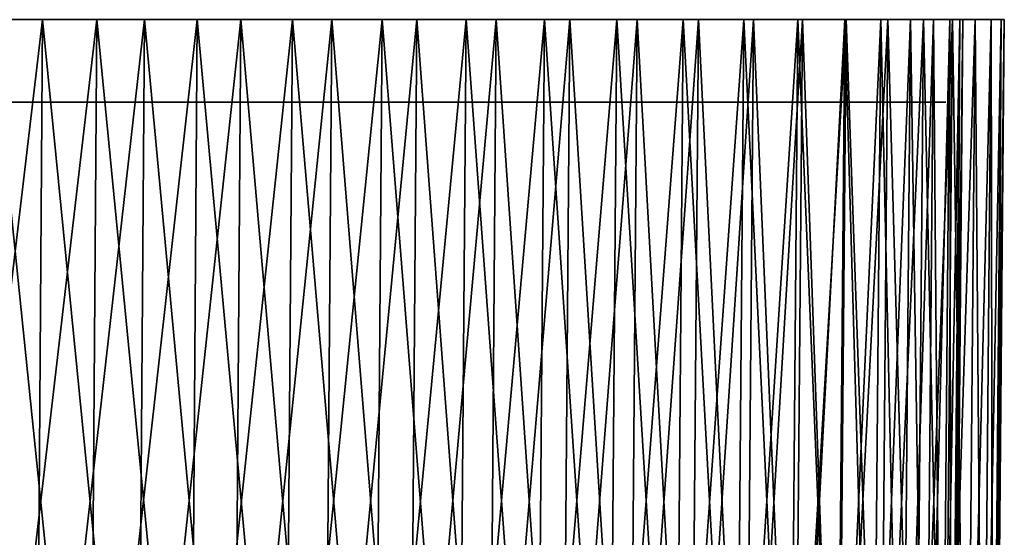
# Model space of a CAD drawing. Header units: millimetres. Extents: x -112 to 112, y -55 to 40.
# Tile 171 of 171: x 89 to 112, y -43 to -30. Entities that reach past the tile are written whole.
import ezdxf

# ---------------------------------------------------------------- set-up
doc = ezdxf.new("R2010")
doc.units = ezdxf.units.MM
doc.header["$LTSCALE"] = 52.148148
for name, color, linetype in [('122', 7, 'CONTINUOUS'), ('151', 7, 'CONTINUOUS'), ('152', 7, 'CONTINUOUS'), ('153', 7, 'CONTINUOUS'), ('154', 7, 'CONTINUOUS'), ('155', 7, 'CONTINUOUS')]:
    doc.layers.add(name, color=color, linetype=linetype)

msp = doc.modelspace()

# ---------------------------------------------------------------- linework, layer by layer
at = {"layer": '122', "color": 7, "linetype": 'Continuous', "true_color": 0xfdfffa}
for points in [[(86.219, -32, 69.909), (88.803, -32, 66.596), (86.219, -32, -69.909), (86.219, -32, 69.909)], [(86.219, -32, -69.909), (88.803, -32, 66.596), (88.803, -32, -66.596), (86.219, -32, -69.909)], [(88.803, -32, 66.596), (91.259, -32, 63.188), (88.803, -32, -66.596), (88.803, -32, 66.596)], [(88.803, -32, -66.596), (91.259, -32, 63.188), (91.259, -32, -63.188), (88.803, -32, -66.596)], [(91.259, -32, 63.188), (93.585, -32, 59.689), (91.259, -32, -63.188), (91.259, -32, 63.188)], [(91.259, -32, -63.188), (93.585, -32, 59.689), (93.585, -32, -59.689), (91.259, -32, -63.188)], [(93.585, -32, 59.689), (95.777, -32, 56.105), (93.585, -32, -59.689), (93.585, -32, 59.689)], [(93.585, -32, -59.689), (95.777, -32, 56.105), (95.777, -32, -56.105), (93.585, -32, -59.689)], [(95.777, -32, 56.105), (97.831, -32, 52.441), (95.777, -32, -56.105), (95.777, -32, 56.105)], [(95.777, -32, -56.105), (97.831, -32, 52.441), (97.831, -32, -52.441), (95.777, -32, -56.105)], [(97.831, -32, 52.441), (99.746, -32, 48.701), (97.831, -32, -52.441), (97.831, -32, 52.441)], [(97.831, -32, -52.441), (99.746, -32, 48.701), (99.746, -32, -48.701), (97.831, -32, -52.441)], [(99.746, -32, 48.701), (101.517, -32, 44.892), (99.746, -32, -48.701), (99.746, -32, 48.701)], [(99.746, -32, -48.701), (101.517, -32, 44.892), (101.517, -32, -44.892), (99.746, -32, -48.701)], [(101.517, -32, 44.892), (103.143, -32, 41.018), (101.517, -32, -44.892), (101.517, -32, 44.892)], [(101.517, -32, -44.892), (103.143, -32, 41.018), (103.143, -32, -41.018), (101.517, -32, -44.892)], [(103.143, -32, 41.018), (104.622, -32, 37.086), (103.143, -32, -41.018), (103.143, -32, 41.018)], [(103.143, -32, -41.018), (104.622, -32, 37.086), (104.622, -32, -37.086), (103.143, -32, -41.018)], [(104.622, -32, 37.086), (105.95, -32, 33.1), (104.622, -32, -37.086), (104.622, -32, 37.086)], [(104.622, -32, -37.086), (105.95, -32, 33.1), (105.95, -32, -33.1), (104.622, -32, -37.086)], [(105.95, -32, -33.1), (107.127, -32, 29.067), (107.127, -32, -29.067), (105.95, -32, -33.1)], [(105.95, -32, 33.1), (107.127, -32, 29.067), (105.95, -32, -33.1), (105.95, -32, 33.1)], [(107.127, -32, 29.067), (108.15, -32, 24.992), (107.127, -32, -29.067), (107.127, -32, 29.067)], [(107.127, -32, -29.067), (108.15, -32, 24.992), (108.15, -32, -24.992), (107.127, -32, -29.067)], [(108.15, -32, 24.992), (109.018, -32, 20.882), (108.15, -32, -24.992), (108.15, -32, 24.992)], [(108.15, -32, -24.992), (109.018, -32, 20.882), (109.018, -32, -20.882), (108.15, -32, -24.992)], [(109.018, -32, 20.882), (109.73, -32, 16.741), (109.018, -32, -20.882), (109.018, -32, 20.882)], [(109.018, -32, -20.882), (109.73, -32, 16.741), (109.73, -32, -16.741), (109.018, -32, -20.882)], [(109.73, -32, 16.741), (110.285, -32, 12.577), (109.73, -32, -16.741), (109.73, -32, 16.741)], [(109.73, -32, -16.741), (110.285, -32, 12.577), (110.285, -32, -12.577), (109.73, -32, -16.741)], [(110.285, -32, 12.577), (110.682, -32, 8.395), (110.285, -32, -12.577), (110.285, -32, 12.577)], [(110.285, -32, -12.577), (110.682, -32, 8.395), (110.682, -32, -8.395), (110.285, -32, -12.577)], [(110.682, -32, 8.395), (110.92, -32, 4.2), (110.682, -32, -8.395), (110.682, -32, 8.395)], [(110.682, -32, -8.395), (110.92, -32, 4.2), (110.92, -32, -4.2), (110.682, -32, -8.395)], [(110.92, -32, 4.2), (111, -32), (110.92, -32, -4.2), (110.92, -32, 4.2)]]:
    msp.add_3dface(points, dxfattribs=at)
at = {"layer": '151', "color": 1, "linetype": 'Continuous'}
for points in [[(86.385, -53.294, -70.044), (88.974, -53.294, -66.725), (86.543, -30.003, -70.172), (86.385, -53.294, -70.044)], [(86.543, -30.003, -70.172), (88.974, -53.294, -66.725), (89.137, -30.003, -66.847), (86.543, -30.003, -70.172)], [(88.974, -53.294, -66.725), (91.435, -53.294, -63.31), (89.137, -30.003, -66.847), (88.974, -53.294, -66.725)], [(89.137, -30.003, -66.847), (91.435, -53.294, -63.31), (91.603, -30.003, -63.426), (89.137, -30.003, -66.847)], [(91.435, -53.294, -63.31), (93.766, -53.294, -59.805), (91.603, -30.003, -63.426), (91.435, -53.294, -63.31)], [(91.603, -30.003, -63.426), (93.766, -53.294, -59.805), (93.937, -30.003, -59.914), (91.603, -30.003, -63.426)], [(93.766, -53.294, -59.805), (95.962, -53.294, -56.214), (93.937, -30.003, -59.914), (93.766, -53.294, -59.805)], [(93.937, -30.003, -59.914), (95.962, -53.294, -56.214), (96.137, -30.003, -56.316), (93.937, -30.003, -59.914)], [(95.962, -53.294, -56.214), (98.02, -53.294, -52.542), (96.137, -30.003, -56.316), (95.962, -53.294, -56.214)], [(96.137, -30.003, -56.316), (98.02, -53.294, -52.542), (98.199, -30.003, -52.638), (96.137, -30.003, -56.316)], [(98.02, -53.294, -52.542), (99.938, -53.294, -48.795), (98.199, -30.003, -52.638), (98.02, -53.294, -52.542)], [(98.199, -30.003, -52.638), (99.938, -53.294, -48.795), (100.121, -30.003, -48.884), (98.199, -30.003, -52.638)], [(99.938, -53.294, -48.795), (101.713, -53.294, -44.978), (100.121, -30.003, -48.884), (99.938, -53.294, -48.795)], [(100.121, -30.003, -48.884), (101.713, -53.294, -44.978), (101.899, -30.003, -45.061), (100.121, -30.003, -48.884)], [(101.713, -53.294, -44.978), (103.342, -53.294, -41.097), (101.899, -30.003, -45.061), (101.713, -53.294, -44.978)], [(101.899, -30.003, -45.061), (103.342, -53.294, -41.097), (103.531, -30.003, -41.172), (101.899, -30.003, -45.061)], [(103.342, -53.294, -41.097), (104.823, -53.294, -37.157), (103.531, -30.003, -41.172), (103.342, -53.294, -41.097)], [(103.531, -30.003, -41.172), (104.823, -53.294, -37.157), (105.015, -30.003, -37.225), (103.531, -30.003, -41.172)], [(104.823, -53.294, -37.157), (106.154, -53.294, -33.164), (105.015, -30.003, -37.225), (104.823, -53.294, -37.157)], [(105.015, -30.003, -37.225), (106.154, -53.294, -33.164), (106.348, -30.003, -33.224), (105.015, -30.003, -37.225)], [(106.154, -53.294, -33.164), (107.333, -53.294, -29.123), (106.348, -30.003, -33.224), (106.154, -53.294, -33.164)], [(106.348, -30.003, -33.224), (107.333, -53.294, -29.123), (107.529, -30.003, -29.176), (106.348, -30.003, -33.224)], [(107.333, -53.294, -29.123), (108.359, -53.294, -25.041), (107.529, -30.003, -29.176), (107.333, -53.294, -29.123)], [(107.529, -30.003, -29.176), (108.359, -53.294, -25.041), (108.557, -30.003, -25.086), (107.529, -30.003, -29.176)], [(108.359, -53.294, -25.041), (109.228, -53.294, -20.922), (108.557, -30.003, -25.086), (108.359, -53.294, -25.041)], [(108.557, -30.003, -25.086), (109.228, -53.294, -20.922), (109.428, -30.003, -20.96), (108.557, -30.003, -25.086)], [(109.228, -53.294, -20.922), (109.942, -53.294, -16.774), (109.428, -30.003, -20.96), (109.228, -53.294, -20.922)], [(109.428, -30.003, -20.96), (109.942, -53.294, -16.774), (110.143, -30.003, -16.804), (109.428, -30.003, -20.96)], [(109.942, -53.294, -16.774), (110.498, -53.294, -12.601), (110.143, -30.003, -16.804), (109.942, -53.294, -16.774)], [(110.143, -30.003, -16.804), (110.498, -53.294, -12.601), (110.7, -30.003, -12.624), (110.143, -30.003, -16.804)], [(110.498, -53.294, -12.601), (110.896, -53.294, -8.411), (110.7, -30.003, -12.624), (110.498, -53.294, -12.601)], [(110.7, -30.003, -12.624), (110.896, -53.294, -8.411), (111.098, -30.003, -8.426), (110.7, -30.003, -12.624)], [(110.896, -53.294, -8.411), (111.135, -53.294, -4.209), (111.098, -30.003, -8.426), (110.896, -53.294, -8.411)], [(111.098, -30.003, -8.426), (111.135, -53.294, -4.209), (111.338, -30.003, -4.216), (111.098, -30.003, -8.426)], [(111.135, -53.294, -4.209), (111.214, -53.294), (111.338, -30.003, -4.216), (111.135, -53.294, -4.209)], [(111.214, -53.294), (111.417, -30.003), (111.338, -30.003, -4.216), (111.214, -53.294)]]:
    msp.add_3dface(points, dxfattribs=at)
at = {"layer": '152', "color": 1, "linetype": 'Continuous'}
for points in [[(89.137, -30.003, 66.847), (86.385, -53.294, 70.044), (86.543, -30.003, 70.172), (89.137, -30.003, 66.847)], [(88.974, -53.294, 66.725), (86.385, -53.294, 70.044), (89.137, -30.003, 66.847), (88.974, -53.294, 66.725)], [(91.603, -30.003, 63.426), (88.974, -53.294, 66.725), (89.137, -30.003, 66.847), (91.603, -30.003, 63.426)], [(91.435, -53.294, 63.31), (88.974, -53.294, 66.725), (91.603, -30.003, 63.426), (91.435, -53.294, 63.31)], [(93.766, -53.294, 59.805), (91.435, -53.294, 63.31), (93.937, -30.003, 59.914), (93.766, -53.294, 59.805)], [(93.937, -30.003, 59.914), (91.435, -53.294, 63.31), (91.603, -30.003, 63.426), (93.937, -30.003, 59.914)], [(96.137, -30.003, 56.316), (93.766, -53.294, 59.805), (93.937, -30.003, 59.914), (96.137, -30.003, 56.316)], [(95.962, -53.294, 56.214), (93.766, -53.294, 59.805), (96.137, -30.003, 56.316), (95.962, -53.294, 56.214)], [(98.199, -30.003, 52.638), (95.962, -53.294, 56.214), (96.137, -30.003, 56.316), (98.199, -30.003, 52.638)], [(98.02, -53.294, 52.542), (95.962, -53.294, 56.214), (98.199, -30.003, 52.638), (98.02, -53.294, 52.542)], [(100.121, -30.003, 48.884), (98.02, -53.294, 52.542), (98.199, -30.003, 52.638), (100.121, -30.003, 48.884)], [(99.938, -53.294, 48.795), (98.02, -53.294, 52.542), (100.121, -30.003, 48.884), (99.938, -53.294, 48.795)], [(101.899, -30.003, 45.061), (99.938, -53.294, 48.795), (100.121, -30.003, 48.884), (101.899, -30.003, 45.061)], [(101.713, -53.294, 44.978), (99.938, -53.294, 48.795), (101.899, -30.003, 45.061), (101.713, -53.294, 44.978)], [(103.531, -30.003, 41.172), (101.713, -53.294, 44.978), (101.899, -30.003, 45.061), (103.531, -30.003, 41.172)], [(103.342, -53.294, 41.097), (101.713, -53.294, 44.978), (103.531, -30.003, 41.172), (103.342, -53.294, 41.097)], [(105.015, -30.003, 37.225), (103.342, -53.294, 41.097), (103.531, -30.003, 41.172), (105.015, -30.003, 37.225)], [(104.823, -53.294, 37.157), (103.342, -53.294, 41.097), (105.015, -30.003, 37.225), (104.823, -53.294, 37.157)], [(106.348, -30.003, 33.224), (104.823, -53.294, 37.157), (105.015, -30.003, 37.225), (106.348, -30.003, 33.224)], [(106.154, -53.294, 33.164), (104.823, -53.294, 37.157), (106.348, -30.003, 33.224), (106.154, -53.294, 33.164)], [(107.529, -30.003, 29.176), (106.154, -53.294, 33.164), (106.348, -30.003, 33.224), (107.529, -30.003, 29.176)], [(107.333, -53.294, 29.123), (106.154, -53.294, 33.164), (107.529, -30.003, 29.176), (107.333, -53.294, 29.123)], [(108.557, -30.003, 25.086), (107.333, -53.294, 29.123), (107.529, -30.003, 29.176), (108.557, -30.003, 25.086)], [(108.359, -53.294, 25.041), (107.333, -53.294, 29.123), (108.557, -30.003, 25.086), (108.359, -53.294, 25.041)], [(109.428, -30.003, 20.96), (108.359, -53.294, 25.041), (108.557, -30.003, 25.086), (109.428, -30.003, 20.96)], [(109.228, -53.294, 20.922), (108.359, -53.294, 25.041), (109.428, -30.003, 20.96), (109.228, -53.294, 20.922)], [(110.143, -30.003, 16.804), (109.228, -53.294, 20.922), (109.428, -30.003, 20.96), (110.143, -30.003, 16.804)], [(109.942, -53.294, 16.774), (109.228, -53.294, 20.922), (110.143, -30.003, 16.804), (109.942, -53.294, 16.774)], [(110.7, -30.003, 12.624), (109.942, -53.294, 16.774), (110.143, -30.003, 16.804), (110.7, -30.003, 12.624)], [(110.498, -53.294, 12.601), (109.942, -53.294, 16.774), (110.7, -30.003, 12.624), (110.498, -53.294, 12.601)], [(111.098, -30.003, 8.426), (110.498, -53.294, 12.601), (110.7, -30.003, 12.624), (111.098, -30.003, 8.426)], [(110.896, -53.294, 8.411), (110.498, -53.294, 12.601), (111.098, -30.003, 8.426), (110.896, -53.294, 8.411)], [(111.338, -30.003, 4.216), (110.896, -53.294, 8.411), (111.098, -30.003, 8.426), (111.338, -30.003, 4.216)], [(111.135, -53.294, 4.209), (110.896, -53.294, 8.411), (111.338, -30.003, 4.216), (111.135, -53.294, 4.209)], [(111.417, -30.003), (111.214, -53.294), (111.135, -53.294, 4.209), (111.417, -30.003)], [(111.417, -30.003), (111.135, -53.294, 4.209), (111.338, -30.003, 4.216), (111.417, -30.003)]]:
    msp.add_3dface(points, dxfattribs=at)
at = {"layer": '153', "color": 1, "linetype": 'Continuous'}
for points in [[(87.891, -30.003, -70.091), (90.451, -30.003, -66.756), (87.733, -53.302, -69.964), (87.891, -30.003, -70.091)], [(87.733, -53.302, -69.964), (90.451, -30.003, -66.756), (90.287, -53.302, -66.635), (87.733, -53.302, -69.964)], [(90.451, -30.003, -66.756), (92.884, -30.003, -63.327), (90.287, -53.302, -66.635), (90.451, -30.003, -66.756)], [(90.287, -53.302, -66.635), (92.884, -30.003, -63.327), (92.716, -53.302, -63.212), (90.287, -53.302, -66.635)], [(92.884, -30.003, -63.327), (95.187, -30.003, -59.81), (92.716, -53.302, -63.212), (92.884, -30.003, -63.327)], [(92.716, -53.302, -63.212), (95.187, -30.003, -59.81), (95.014, -53.302, -59.702), (92.716, -53.302, -63.212)], [(95.187, -30.003, -59.81), (97.356, -30.003, -56.209), (95.014, -53.302, -59.702), (95.187, -30.003, -59.81)], [(95.014, -53.302, -59.702), (97.356, -30.003, -56.209), (97.18, -53.302, -56.107), (95.014, -53.302, -59.702)], [(97.356, -30.003, -56.209), (99.39, -30.003, -52.529), (97.18, -53.302, -56.107), (97.356, -30.003, -56.209)], [(97.18, -53.302, -56.107), (99.39, -30.003, -52.529), (99.21, -53.302, -52.434), (97.18, -53.302, -56.107)], [(99.39, -30.003, -52.529), (101.285, -30.003, -48.776), (99.21, -53.302, -52.434), (99.39, -30.003, -52.529)], [(99.21, -53.302, -52.434), (101.285, -30.003, -48.776), (101.101, -53.302, -48.688), (99.21, -53.302, -52.434)], [(101.285, -30.003, -48.776), (103.038, -30.003, -44.955), (101.101, -53.302, -48.688), (101.285, -30.003, -48.776)], [(101.101, -53.302, -48.688), (103.038, -30.003, -44.955), (102.851, -53.302, -44.874), (101.101, -53.302, -48.688)], [(103.038, -30.003, -44.955), (104.646, -30.003, -41.071), (102.851, -53.302, -44.874), (103.038, -30.003, -44.955)], [(102.851, -53.302, -44.874), (104.646, -30.003, -41.071), (104.457, -53.302, -40.996), (102.851, -53.302, -44.874)], [(104.457, -53.302, -40.996), (106.109, -30.003, -37.129), (105.917, -53.302, -37.062), (104.457, -53.302, -40.996)], [(104.646, -30.003, -41.071), (106.109, -30.003, -37.129), (104.457, -53.302, -40.996), (104.646, -30.003, -41.071)], [(106.109, -30.003, -37.129), (107.423, -30.003, -33.136), (105.917, -53.302, -37.062), (106.109, -30.003, -37.129)], [(105.917, -53.302, -37.062), (107.423, -30.003, -33.136), (107.229, -53.302, -33.076), (105.917, -53.302, -37.062)], [(107.423, -30.003, -33.136), (108.587, -30.003, -29.096), (107.229, -53.302, -33.076), (107.423, -30.003, -33.136)], [(107.229, -53.302, -33.076), (108.587, -30.003, -29.096), (108.391, -53.302, -29.043), (107.229, -53.302, -33.076)], [(108.587, -30.003, -29.096), (109.599, -30.003, -25.015), (108.391, -53.302, -29.043), (108.587, -30.003, -29.096)], [(108.391, -53.302, -29.043), (109.599, -30.003, -25.015), (109.401, -53.302, -24.97), (108.391, -53.302, -29.043)], [(109.599, -30.003, -25.015), (110.458, -30.003, -20.9), (109.401, -53.302, -24.97), (109.599, -30.003, -25.015)], [(109.401, -53.302, -24.97), (110.458, -30.003, -20.9), (110.258, -53.302, -20.862), (109.401, -53.302, -24.97)], [(110.258, -53.302, -20.862), (111.162, -30.003, -16.755), (110.961, -53.302, -16.725), (110.258, -53.302, -20.862)], [(110.458, -30.003, -20.9), (111.162, -30.003, -16.755), (110.258, -53.302, -20.862), (110.458, -30.003, -20.9)], [(110.961, -53.302, -16.725), (111.711, -30.003, -12.587), (111.509, -53.302, -12.564), (110.961, -53.302, -16.725)], [(111.162, -30.003, -16.755), (111.711, -30.003, -12.587), (110.961, -53.302, -16.725), (111.162, -30.003, -16.755)], [(111.509, -53.302, -12.564), (112.103, -30.003, -8.401), (111.9, -53.302, -8.386), (111.509, -53.302, -12.564)], [(111.711, -30.003, -12.587), (112.103, -30.003, -8.401), (111.509, -53.302, -12.564), (111.711, -30.003, -12.587)], [(112.103, -30.003, -8.401), (112.339, -30.003, -4.203), (111.9, -53.302, -8.386), (112.103, -30.003, -8.401)], [(111.9, -53.302, -8.386), (112.339, -30.003, -4.203), (112.136, -53.302, -4.196), (111.9, -53.302, -8.386)], [(112.417, -30.003), (112.214, -53.302), (112.136, -53.302, -4.196), (112.417, -30.003)], [(112.339, -30.003, -4.203), (112.417, -30.003), (112.136, -53.302, -4.196), (112.339, -30.003, -4.203)]]:
    msp.add_3dface(points, dxfattribs=at)
at = {"layer": '154', "color": 1, "linetype": 'Continuous'}
for points in [[(87.733, -53.302, 69.964), (90.287, -53.302, 66.635), (87.891, -30.003, 70.091), (87.733, -53.302, 69.964)], [(87.891, -30.003, 70.091), (90.287, -53.302, 66.635), (90.451, -30.003, 66.756), (87.891, -30.003, 70.091)], [(90.287, -53.302, 66.635), (92.716, -53.302, 63.212), (90.451, -30.003, 66.756), (90.287, -53.302, 66.635)], [(90.451, -30.003, 66.756), (92.716, -53.302, 63.212), (92.884, -30.003, 63.327), (90.451, -30.003, 66.756)], [(92.716, -53.302, 63.212), (95.014, -53.302, 59.702), (92.884, -30.003, 63.327), (92.716, -53.302, 63.212)], [(92.884, -30.003, 63.327), (95.014, -53.302, 59.702), (95.187, -30.003, 59.81), (92.884, -30.003, 63.327)], [(95.014, -53.302, 59.702), (97.18, -53.302, 56.107), (95.187, -30.003, 59.81), (95.014, -53.302, 59.702)], [(95.187, -30.003, 59.81), (97.18, -53.302, 56.107), (97.356, -30.003, 56.209), (95.187, -30.003, 59.81)], [(97.18, -53.302, 56.107), (99.21, -53.302, 52.434), (97.356, -30.003, 56.209), (97.18, -53.302, 56.107)], [(97.356, -30.003, 56.209), (99.21, -53.302, 52.434), (99.39, -30.003, 52.529), (97.356, -30.003, 56.209)], [(99.21, -53.302, 52.434), (101.101, -53.302, 48.688), (99.39, -30.003, 52.529), (99.21, -53.302, 52.434)], [(99.39, -30.003, 52.529), (101.101, -53.302, 48.688), (101.285, -30.003, 48.776), (99.39, -30.003, 52.529)], [(101.101, -53.302, 48.688), (102.851, -53.302, 44.874), (101.285, -30.003, 48.776), (101.101, -53.302, 48.688)], [(101.285, -30.003, 48.776), (102.851, -53.302, 44.874), (103.038, -30.003, 44.955), (101.285, -30.003, 48.776)], [(102.851, -53.302, 44.874), (104.457, -53.302, 40.996), (103.038, -30.003, 44.955), (102.851, -53.302, 44.874)], [(103.038, -30.003, 44.955), (104.457, -53.302, 40.996), (104.646, -30.003, 41.071), (103.038, -30.003, 44.955)], [(104.457, -53.302, 40.996), (105.917, -53.302, 37.062), (104.646, -30.003, 41.071), (104.457, -53.302, 40.996)], [(104.646, -30.003, 41.071), (105.917, -53.302, 37.062), (106.109, -30.003, 37.129), (104.646, -30.003, 41.071)], [(105.917, -53.302, 37.062), (107.229, -53.302, 33.076), (106.109, -30.003, 37.129), (105.917, -53.302, 37.062)], [(106.109, -30.003, 37.129), (107.229, -53.302, 33.076), (107.423, -30.003, 33.136), (106.109, -30.003, 37.129)], [(107.229, -53.302, 33.076), (108.391, -53.302, 29.043), (107.423, -30.003, 33.136), (107.229, -53.302, 33.076)], [(107.423, -30.003, 33.136), (108.391, -53.302, 29.043), (108.587, -30.003, 29.096), (107.423, -30.003, 33.136)], [(108.391, -53.302, 29.043), (109.401, -53.302, 24.97), (108.587, -30.003, 29.096), (108.391, -53.302, 29.043)], [(108.587, -30.003, 29.096), (109.401, -53.302, 24.97), (109.599, -30.003, 25.015), (108.587, -30.003, 29.096)], [(109.401, -53.302, 24.97), (110.258, -53.302, 20.862), (109.599, -30.003, 25.015), (109.401, -53.302, 24.97)], [(109.599, -30.003, 25.015), (110.258, -53.302, 20.862), (110.458, -30.003, 20.9), (109.599, -30.003, 25.015)], [(110.258, -53.302, 20.862), (110.961, -53.302, 16.725), (110.458, -30.003, 20.9), (110.258, -53.302, 20.862)], [(110.458, -30.003, 20.9), (110.961, -53.302, 16.725), (111.162, -30.003, 16.755), (110.458, -30.003, 20.9)], [(110.961, -53.302, 16.725), (111.509, -53.302, 12.564), (111.162, -30.003, 16.755), (110.961, -53.302, 16.725)], [(111.162, -30.003, 16.755), (111.509, -53.302, 12.564), (111.711, -30.003, 12.587), (111.162, -30.003, 16.755)], [(111.509, -53.302, 12.564), (111.9, -53.302, 8.386), (111.711, -30.003, 12.587), (111.509, -53.302, 12.564)], [(111.711, -30.003, 12.587), (111.9, -53.302, 8.386), (112.103, -30.003, 8.401), (111.711, -30.003, 12.587)], [(111.9, -53.302, 8.386), (112.136, -53.302, 4.196), (112.103, -30.003, 8.401), (111.9, -53.302, 8.386)], [(112.103, -30.003, 8.401), (112.136, -53.302, 4.196), (112.339, -30.003, 4.203), (112.103, -30.003, 8.401)], [(112.136, -53.302, 4.196), (112.214, -53.302), (112.339, -30.003, 4.203), (112.136, -53.302, 4.196)], [(112.214, -53.302), (112.417, -30.003), (112.339, -30.003, 4.203), (112.214, -53.302)]]:
    msp.add_3dface(points, dxfattribs=at)
at = {"layer": '155', "color": 1, "linetype": 'Continuous'}
for points in [[(86.543, -30.003, -70.172), (89.137, -30.003, -66.847), (87.891, -30.003, -70.091), (86.543, -30.003, -70.172)], [(89.137, -30.003, 66.847), (86.543, -30.003, 70.172), (87.891, -30.003, 70.091), (89.137, -30.003, 66.847)], [(89.137, -30.003, -66.847), (90.451, -30.003, -66.756), (87.891, -30.003, -70.091), (89.137, -30.003, -66.847)], [(89.137, -30.003, 66.847), (87.891, -30.003, 70.091), (90.451, -30.003, 66.756), (89.137, -30.003, 66.847)], [(89.137, -30.003, -66.847), (91.603, -30.003, -63.426), (90.451, -30.003, -66.756), (89.137, -30.003, -66.847)], [(91.603, -30.003, 63.426), (89.137, -30.003, 66.847), (90.451, -30.003, 66.756), (91.603, -30.003, 63.426)], [(91.603, -30.003, -63.426), (92.884, -30.003, -63.327), (90.451, -30.003, -66.756), (91.603, -30.003, -63.426)], [(91.603, -30.003, 63.426), (90.451, -30.003, 66.756), (92.884, -30.003, 63.327), (91.603, -30.003, 63.426)], [(91.603, -30.003, -63.426), (93.937, -30.003, -59.914), (92.884, -30.003, -63.327), (91.603, -30.003, -63.426)], [(93.937, -30.003, 59.914), (91.603, -30.003, 63.426), (92.884, -30.003, 63.327), (93.937, -30.003, 59.914)], [(93.937, -30.003, -59.914), (95.187, -30.003, -59.81), (92.884, -30.003, -63.327), (93.937, -30.003, -59.914)], [(93.937, -30.003, 59.914), (92.884, -30.003, 63.327), (95.187, -30.003, 59.81), (93.937, -30.003, 59.914)], [(93.937, -30.003, -59.914), (96.137, -30.003, -56.316), (95.187, -30.003, -59.81), (93.937, -30.003, -59.914)], [(96.137, -30.003, 56.316), (93.937, -30.003, 59.914), (95.187, -30.003, 59.81), (96.137, -30.003, 56.316)], [(96.137, -30.003, -56.316), (97.356, -30.003, -56.209), (95.187, -30.003, -59.81), (96.137, -30.003, -56.316)], [(96.137, -30.003, 56.316), (95.187, -30.003, 59.81), (97.356, -30.003, 56.209), (96.137, -30.003, 56.316)], [(96.137, -30.003, -56.316), (98.199, -30.003, -52.638), (97.356, -30.003, -56.209), (96.137, -30.003, -56.316)], [(98.199, -30.003, 52.638), (96.137, -30.003, 56.316), (97.356, -30.003, 56.209), (98.199, -30.003, 52.638)], [(98.199, -30.003, -52.638), (99.39, -30.003, -52.529), (97.356, -30.003, -56.209), (98.199, -30.003, -52.638)], [(98.199, -30.003, 52.638), (97.356, -30.003, 56.209), (99.39, -30.003, 52.529), (98.199, -30.003, 52.638)], [(98.199, -30.003, -52.638), (100.121, -30.003, -48.884), (99.39, -30.003, -52.529), (98.199, -30.003, -52.638)], [(100.121, -30.003, 48.884), (98.199, -30.003, 52.638), (99.39, -30.003, 52.529), (100.121, -30.003, 48.884)], [(100.121, -30.003, -48.884), (101.285, -30.003, -48.776), (99.39, -30.003, -52.529), (100.121, -30.003, -48.884)], [(100.121, -30.003, 48.884), (99.39, -30.003, 52.529), (101.285, -30.003, 48.776), (100.121, -30.003, 48.884)], [(100.121, -30.003, -48.884), (101.899, -30.003, -45.061), (101.285, -30.003, -48.776), (100.121, -30.003, -48.884)], [(101.899, -30.003, 45.061), (100.121, -30.003, 48.884), (101.285, -30.003, 48.776), (101.899, -30.003, 45.061)], [(101.899, -30.003, -45.061), (103.038, -30.003, -44.955), (101.285, -30.003, -48.776), (101.899, -30.003, -45.061)], [(101.899, -30.003, 45.061), (101.285, -30.003, 48.776), (103.038, -30.003, 44.955), (101.899, -30.003, 45.061)], [(101.899, -30.003, -45.061), (103.531, -30.003, -41.172), (103.038, -30.003, -44.955), (101.899, -30.003, -45.061)], [(103.531, -30.003, 41.172), (101.899, -30.003, 45.061), (103.038, -30.003, 44.955), (103.531, -30.003, 41.172)], [(103.531, -30.003, -41.172), (104.646, -30.003, -41.071), (103.038, -30.003, -44.955), (103.531, -30.003, -41.172)], [(103.531, -30.003, 41.172), (103.038, -30.003, 44.955), (104.646, -30.003, 41.071), (103.531, -30.003, 41.172)], [(103.531, -30.003, -41.172), (105.015, -30.003, -37.225), (104.646, -30.003, -41.071), (103.531, -30.003, -41.172)], [(105.015, -30.003, 37.225), (103.531, -30.003, 41.172), (104.646, -30.003, 41.071), (105.015, -30.003, 37.225)], [(105.015, -30.003, -37.225), (106.109, -30.003, -37.129), (104.646, -30.003, -41.071), (105.015, -30.003, -37.225)], [(105.015, -30.003, 37.225), (104.646, -30.003, 41.071), (106.109, -30.003, 37.129), (105.015, -30.003, 37.225)], [(105.015, -30.003, -37.225), (106.348, -30.003, -33.224), (106.109, -30.003, -37.129), (105.015, -30.003, -37.225)], [(106.348, -30.003, 33.224), (105.015, -30.003, 37.225), (106.109, -30.003, 37.129), (106.348, -30.003, 33.224)], [(106.348, -30.003, -33.224), (107.423, -30.003, -33.136), (106.109, -30.003, -37.129), (106.348, -30.003, -33.224)], [(106.348, -30.003, 33.224), (106.109, -30.003, 37.129), (107.423, -30.003, 33.136), (106.348, -30.003, 33.224)], [(106.348, -30.003, -33.224), (107.529, -30.003, -29.176), (107.423, -30.003, -33.136), (106.348, -30.003, -33.224)], [(107.529, -30.003, 29.176), (106.348, -30.003, 33.224), (107.423, -30.003, 33.136), (107.529, -30.003, 29.176)], [(107.529, -30.003, -29.176), (108.587, -30.003, -29.096), (107.423, -30.003, -33.136), (107.529, -30.003, -29.176)], [(107.529, -30.003, 29.176), (107.423, -30.003, 33.136), (108.587, -30.003, 29.096), (107.529, -30.003, 29.176)], [(107.529, -30.003, -29.176), (108.557, -30.003, -25.086), (108.587, -30.003, -29.096), (107.529, -30.003, -29.176)], [(108.557, -30.003, 25.086), (107.529, -30.003, 29.176), (108.587, -30.003, 29.096), (108.557, -30.003, 25.086)], [(108.557, -30.003, -25.086), (109.599, -30.003, -25.015), (108.587, -30.003, -29.096), (108.557, -30.003, -25.086)], [(108.557, -30.003, -25.086), (109.428, -30.003, -20.96), (109.599, -30.003, -25.015), (108.557, -30.003, -25.086)], [(108.557, -30.003, 25.086), (108.587, -30.003, 29.096), (109.599, -30.003, 25.015), (108.557, -30.003, 25.086)], [(109.428, -30.003, 20.96), (108.557, -30.003, 25.086), (109.599, -30.003, 25.015), (109.428, -30.003, 20.96)], [(109.428, -30.003, -20.96), (110.458, -30.003, -20.9), (109.599, -30.003, -25.015), (109.428, -30.003, -20.96)], [(109.428, -30.003, -20.96), (110.143, -30.003, -16.804), (110.458, -30.003, -20.9), (109.428, -30.003, -20.96)], [(109.428, -30.003, 20.96), (109.599, -30.003, 25.015), (110.458, -30.003, 20.9), (109.428, -30.003, 20.96)], [(110.143, -30.003, 16.804), (109.428, -30.003, 20.96), (110.458, -30.003, 20.9), (110.143, -30.003, 16.804)], [(110.143, -30.003, -16.804), (111.162, -30.003, -16.755), (110.458, -30.003, -20.9), (110.143, -30.003, -16.804)], [(110.143, -30.003, -16.804), (110.7, -30.003, -12.624), (111.162, -30.003, -16.755), (110.143, -30.003, -16.804)], [(110.7, -30.003, 12.624), (110.143, -30.003, 16.804), (111.162, -30.003, 16.755), (110.7, -30.003, 12.624)], [(110.143, -30.003, 16.804), (110.458, -30.003, 20.9), (111.162, -30.003, 16.755), (110.143, -30.003, 16.804)], [(110.7, -30.003, -12.624), (111.711, -30.003, -12.587), (111.162, -30.003, -16.755), (110.7, -30.003, -12.624)], [(110.7, -30.003, -12.624), (111.098, -30.003, -8.426), (111.711, -30.003, -12.587), (110.7, -30.003, -12.624)], [(110.7, -30.003, 12.624), (111.162, -30.003, 16.755), (111.711, -30.003, 12.587), (110.7, -30.003, 12.624)], [(111.098, -30.003, 8.426), (110.7, -30.003, 12.624), (111.711, -30.003, 12.587), (111.098, -30.003, 8.426)], [(111.098, -30.003, -8.426), (112.103, -30.003, -8.401), (111.711, -30.003, -12.587), (111.098, -30.003, -8.426)], [(111.098, -30.003, -8.426), (111.338, -30.003, -4.216), (112.103, -30.003, -8.401), (111.098, -30.003, -8.426)], [(111.338, -30.003, 4.216), (111.098, -30.003, 8.426), (112.103, -30.003, 8.401), (111.338, -30.003, 4.216)], [(111.098, -30.003, 8.426), (111.711, -30.003, 12.587), (112.103, -30.003, 8.401), (111.098, -30.003, 8.426)], [(111.338, -30.003, -4.216), (111.417, -30.003), (112.339, -30.003, -4.203), (111.338, -30.003, -4.216)], [(111.417, -30.003), (111.338, -30.003, 4.216), (112.417, -30.003), (111.417, -30.003)], [(111.338, -30.003, -4.216), (112.339, -30.003, -4.203), (112.103, -30.003, -8.401), (111.338, -30.003, -4.216)], [(112.417, -30.003), (111.338, -30.003, 4.216), (112.339, -30.003, 4.203), (112.417, -30.003)], [(111.338, -30.003, 4.216), (112.103, -30.003, 8.401), (112.339, -30.003, 4.203), (111.338, -30.003, 4.216)], [(111.417, -30.003), (112.417, -30.003), (112.339, -30.003, -4.203), (111.417, -30.003)]]:
    msp.add_3dface(points, dxfattribs=at)

doc.saveas('drawing.dxf')
